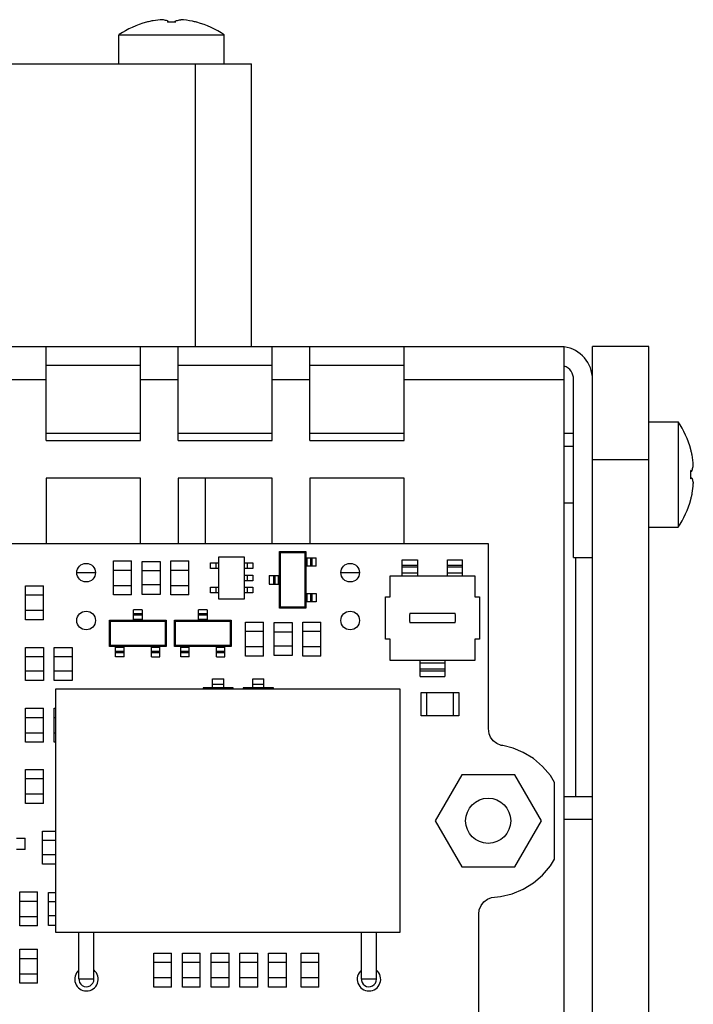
# Model space of a CAD drawing. Header units: millimetres. Extents: x 6 to 490, y 28 to 311.
# Tile 7 of 13: x 372 to 400, y 72 to 114. Entities that reach past the tile are written whole.
import ezdxf

# ---------------------------------------------------------------- set-up
doc = ezdxf.new("R2010")
doc.units = ezdxf.units.MM

msp = doc.modelspace()

# ---------------------------------------------------------------- linework, layer by layer
at = {"color": 7, "linetype": 'Continuous'}
for p, q in [((376.956, 113.524), (376.951, 113.523)), ((376.956, 113.524), (376.959, 113.521)), ((377.879, 113.522), (377.873, 113.567)), ((378.162, 113.522), (378.168, 113.567)), ((379.082, 113.521), (379.085, 113.524)), ((375.78, 111.749), (375.78, 112.983)), ((375.78, 112.983), (380.26, 112.983)), ((380.26, 111.749), (380.26, 112.983)), ((317.42, 111.749), (381.42, 111.749)), ((381.42, 99.749), (381.42, 111.749)), ((304.3, 99.749), (394.7, 99.749)), ((372.7, 95.749), (372.7, 99.749)), ((376.7, 95.749), (376.7, 99.749)), ((378.3, 95.749), (378.3, 99.749)), ((382.3, 95.749), (382.3, 99.749)), ((383.9, 95.749), (383.9, 99.749)), ((387.9, 95.749), (387.9, 99.749)), ((394.7, 66.105), (394.7, 99.749)), ((398.3, 99.748), (395.9, 99.748)), ((395.9, 53.148), (395.9, 99.748)), ((398.3, 53.148), (398.3, 99.748)), ((372.7, 98.949), (376.7, 98.949)), ((378.3, 98.949), (382.3, 98.949)), ((383.9, 98.949), (387.9, 98.949)), ((395.1, 90.789), (395.1, 98.349)), ((398.3, 96.549), (399.534, 96.549)), ((399.534, 96.549), (399.534, 92.069)), ((372.7, 96.068), (376.7, 96.068)), ((378.3, 96.068), (382.3, 96.068)), ((383.9, 96.068), (387.9, 96.068)), ((394.7, 96.068), (395.1, 96.068)), ((372.7, 95.749), (376.7, 95.749)), ((378.3, 95.749), (382.3, 95.749)), ((383.9, 95.749), (387.9, 95.749)), ((394.7, 95.509), (395.1, 95.509)), ((400.076, 95.373), (400.073, 95.37)), ((395.9, 94.948), (398.3, 94.948)), ((376.7, 94.149), (372.7, 94.149)), ((372.7, 94.149), (372.7, 91.359)), ((376.7, 91.359), (376.7, 94.149)), ((382.3, 94.149), (378.3, 94.149)), ((378.3, 94.149), (378.3, 91.359)), ((379.453, 94.149), (379.453, 91.359)), ((382.3, 91.359), (382.3, 94.149)), ((387.9, 94.149), (383.9, 94.149)), ((383.9, 94.149), (383.9, 91.359)), ((387.9, 91.359), (387.9, 94.149)), ((400.074, 94.45), (400.119, 94.456)), ((400.074, 94.162), (400.074, 94.167)), ((400.075, 94.167), (400.119, 94.161)), ((394.7, 93.109), (395.1, 93.109)), ((400.073, 93.247), (400.076, 93.244)), ((398.3, 92.069), (399.534, 92.069)), ((391.479, 91.359), (307.236, 91.359)), ((391.479, 83.524), (391.479, 91.359)), ((380.029, 90.817), (381.109, 90.817)), ((380.029, 89.017), (380.029, 90.817)), ((381.109, 90.817), (381.109, 89.017)), ((382.606, 91.035), (383.726, 91.035)), ((382.606, 91.035), (382.644, 90.997)), ((382.606, 88.635), (382.606, 91.035)), ((382.644, 90.997), (383.687, 90.997)), ((382.644, 88.674), (382.644, 90.997)), ((383.726, 91.035), (383.687, 90.997)), ((383.687, 90.997), (383.687, 88.674)), ((383.726, 91.035), (383.726, 88.635)), ((383.726, 90.775), (384.166, 90.775)), ((384.166, 90.415), (384.166, 90.775)), ((395.1, 90.789), (395.9, 90.789)), ((395.194, 80.628), (395.194, 90.789)), ((375.556, 90.637), (376.316, 90.637)), ((375.556, 89.197), (375.556, 90.637)), ((376.316, 89.197), (376.316, 90.637)), ((376.771, 90.617), (377.539, 90.617)), ((376.771, 89.217), (376.771, 90.617)), ((377.539, 90.617), (377.539, 89.217)), ((377.994, 90.637), (378.754, 90.637)), ((377.994, 89.197), (377.994, 90.637)), ((378.754, 89.197), (378.754, 90.637)), ((379.669, 90.557), (380.029, 90.557)), ((379.669, 90.317), (379.669, 90.557)), ((379.909, 90.317), (379.909, 90.557)), ((381.109, 90.557), (381.469, 90.557)), ((381.229, 90.557), (381.229, 90.317)), ((381.469, 90.557), (381.469, 90.317)), ((384.166, 90.415), (383.726, 90.415)), ((387.823, 90.69), (388.463, 90.69)), ((387.823, 90.01), (387.823, 90.69)), ((388.463, 90.37), (387.823, 90.37)), ((388.463, 90.69), (388.463, 90.01)), ((389.743, 90.69), (390.383, 90.69)), ((389.743, 90.01), (389.743, 90.69)), ((390.383, 90.37), (389.743, 90.37)), ((390.383, 90.01), (390.383, 90.69)), ((373.995, 90.149), (374.788, 90.149)), ((376.316, 90.237), (375.556, 90.237)), ((377.539, 90.217), (376.771, 90.217)), ((378.754, 90.237), (377.994, 90.237)), ((380.029, 90.317), (379.669, 90.317)), ((381.469, 90.317), (381.109, 90.317)), ((381.109, 90.037), (381.469, 90.037)), ((381.229, 90.037), (381.229, 89.797)), ((381.469, 90.037), (381.469, 89.797)), ((382.166, 90.015), (382.606, 90.015)), ((382.166, 90.015), (382.166, 89.655)), ((385.212, 90.149), (386.005, 90.149)), ((387.303, 90.01), (390.903, 90.01)), ((387.303, 89.11), (387.303, 90.01)), ((390.903, 90.01), (390.903, 89.11)), ((371.817, 89.58), (372.577, 89.58)), ((371.817, 88.14), (371.817, 89.58)), ((372.577, 88.14), (372.577, 89.58)), ((375.556, 89.597), (376.316, 89.597)), ((377.539, 89.617), (376.771, 89.617)), ((377.994, 89.597), (378.754, 89.597)), ((379.669, 89.517), (380.029, 89.517)), ((379.669, 89.277), (379.669, 89.517)), ((379.909, 89.277), (379.909, 89.517)), ((381.469, 89.797), (381.109, 89.797)), ((381.109, 89.517), (381.469, 89.517)), ((381.229, 89.517), (381.229, 89.277)), ((381.469, 89.517), (381.469, 89.277)), ((382.166, 89.655), (382.606, 89.655)), ((372.577, 89.18), (371.817, 89.18)), ((376.316, 89.197), (375.556, 89.197)), ((377.539, 89.217), (376.771, 89.217)), ((378.754, 89.197), (377.994, 89.197)), ((380.029, 89.277), (379.669, 89.277)), ((381.469, 89.277), (381.109, 89.277)), ((383.726, 89.255), (384.166, 89.255)), ((384.166, 89.255), (384.166, 88.895)), ((387.103, 89.11), (387.303, 89.11)), ((387.103, 87.31), (387.103, 89.11)), ((390.903, 89.11), (391.103, 89.11)), ((391.103, 89.11), (391.103, 87.31)), ((381.109, 89.017), (380.029, 89.017)), ((384.166, 88.895), (383.726, 88.895)), ((371.817, 88.54), (372.577, 88.54)), ((376.766, 88.564), (376.406, 88.564)), ((376.406, 88.124), (376.406, 88.564)), ((376.766, 88.564), (376.766, 88.124)), ((379.53, 88.564), (379.17, 88.564)), ((379.17, 88.124), (379.17, 88.564)), ((379.53, 88.564), (379.53, 88.124)), ((382.606, 88.635), (382.644, 88.674)), ((383.726, 88.635), (382.606, 88.635)), ((383.687, 88.674), (382.644, 88.674)), ((383.726, 88.635), (383.687, 88.674)), ((388.145, 88.414), (390.062, 88.414)), ((372.577, 88.14), (371.817, 88.14)), ((375.386, 88.124), (377.786, 88.124)), ((375.386, 88.124), (375.425, 88.085)), ((375.386, 87.004), (375.386, 88.124)), ((375.425, 88.085), (377.748, 88.085)), ((375.425, 87.042), (375.425, 88.085)), ((377.786, 88.124), (377.748, 88.085)), ((377.748, 88.085), (377.748, 87.042)), ((377.786, 88.124), (377.786, 87.004)), ((378.15, 88.124), (380.55, 88.124)), ((378.15, 88.124), (378.188, 88.085)), ((378.15, 87.004), (378.15, 88.124)), ((378.188, 88.085), (380.511, 88.085)), ((378.188, 87.042), (378.188, 88.085)), ((380.55, 88.124), (380.511, 88.085)), ((380.511, 88.085), (380.511, 87.042)), ((380.55, 88.124), (380.55, 87.004)), ((381.164, 88.036), (381.924, 88.036)), ((381.164, 86.596), (381.164, 88.036)), ((381.924, 86.596), (381.924, 88.036)), ((382.38, 88.016), (383.148, 88.016)), ((382.38, 86.616), (382.38, 88.016)), ((383.148, 88.016), (383.148, 86.616)), ((383.603, 88.036), (384.363, 88.036)), ((383.603, 86.596), (383.603, 88.036)), ((384.363, 86.596), (384.363, 88.036)), ((390.062, 88.006), (388.145, 88.006)), ((381.924, 87.636), (381.164, 87.636)), ((383.148, 87.616), (382.38, 87.616)), ((384.363, 87.636), (383.603, 87.636)), ((375.386, 87.004), (375.425, 87.042)), ((377.748, 87.042), (375.425, 87.042)), ((377.786, 87.004), (377.748, 87.042)), ((378.15, 87.004), (378.188, 87.042)), ((380.511, 87.042), (378.188, 87.042)), ((380.55, 87.004), (380.511, 87.042)), ((383.148, 87.016), (382.38, 87.016)), ((387.303, 87.31), (387.103, 87.31)), ((387.303, 86.41), (387.303, 87.31)), ((391.103, 87.31), (390.903, 87.31)), ((390.903, 87.31), (390.903, 86.41)), ((371.813, 86.959), (372.581, 86.959)), ((371.813, 85.559), (371.813, 86.959)), ((372.581, 86.959), (372.581, 85.559)), ((373.032, 86.959), (373.8, 86.959)), ((373.032, 85.559), (373.032, 86.959)), ((373.8, 86.959), (373.8, 85.559)), ((377.786, 87.004), (375.386, 87.004)), ((375.646, 86.564), (375.646, 87.004)), ((376.006, 86.564), (376.006, 87.004)), ((377.166, 86.564), (377.166, 87.004)), ((377.526, 86.564), (377.526, 87.004)), ((380.55, 87.004), (378.15, 87.004)), ((378.41, 86.564), (378.41, 87.004)), ((378.77, 86.564), (378.77, 87.004)), ((379.93, 86.564), (379.93, 87.004)), ((380.29, 86.564), (380.29, 87.004)), ((381.164, 86.996), (381.924, 86.996)), ((381.924, 86.596), (381.164, 86.596)), ((383.148, 86.616), (382.38, 86.616)), ((383.603, 86.996), (384.363, 86.996)), ((384.363, 86.596), (383.603, 86.596)), ((372.581, 86.559), (371.813, 86.559)), ((373.8, 86.559), (373.032, 86.559)), ((376.006, 86.564), (375.646, 86.564)), ((377.166, 86.564), (377.526, 86.564)), ((378.77, 86.564), (378.41, 86.564)), ((379.93, 86.564), (380.29, 86.564)), ((390.903, 86.41), (387.303, 86.41)), ((388.583, 85.73), (388.583, 86.41)), ((389.623, 86.41), (389.623, 85.73)), ((372.581, 85.959), (371.813, 85.959)), ((373.8, 85.959), (373.032, 85.959)), ((388.583, 86.05), (389.623, 86.05)), ((372.581, 85.559), (371.813, 85.559)), ((373.8, 85.559), (373.032, 85.559)), ((379.76, 85.626), (380.24, 85.626)), ((379.76, 85.246), (379.76, 85.626)), ((380.24, 85.386), (379.76, 85.386)), ((380.24, 85.246), (380.24, 85.626)), ((381.467, 85.626), (381.947, 85.626)), ((381.467, 85.246), (381.467, 85.626)), ((381.947, 85.386), (381.467, 85.386)), ((381.947, 85.246), (381.947, 85.626)), ((388.583, 85.73), (389.623, 85.73)), ((387.726, 85.188), (373.086, 85.188)), ((373.086, 85.188), (373.086, 74.868)), ((380.64, 85.246), (379.36, 85.246)), ((379.36, 85.246), (379.392, 85.214)), ((379.36, 85.246), (379.36, 85.188)), ((379.392, 85.214), (380.609, 85.214)), ((379.392, 85.188), (379.392, 85.214)), ((380.609, 85.214), (380.64, 85.246)), ((380.609, 85.214), (380.609, 85.188)), ((380.64, 85.188), (380.64, 85.246)), ((382.347, 85.246), (381.067, 85.246)), ((381.067, 85.246), (381.098, 85.214)), ((381.067, 85.246), (381.067, 85.188)), ((381.098, 85.214), (382.315, 85.214)), ((381.098, 85.188), (381.098, 85.214)), ((382.315, 85.214), (382.347, 85.246)), ((382.315, 85.214), (382.315, 85.188)), ((382.347, 85.188), (382.347, 85.246)), ((387.726, 74.868), (387.726, 85.188)), ((388.628, 85.052), (390.228, 85.052)), ((388.628, 84.052), (388.628, 85.052)), ((388.868, 84.052), (388.868, 85.052)), ((389.988, 85.052), (389.988, 84.052)), ((390.228, 85.052), (390.228, 84.052)), ((371.817, 84.378), (372.577, 84.378)), ((371.817, 82.938), (371.817, 84.378)), ((372.577, 82.938), (372.577, 84.378)), ((373.036, 84.378), (373.086, 84.378)), ((373.036, 82.938), (373.036, 84.378)), ((372.577, 83.978), (371.817, 83.978)), ((373.086, 83.978), (373.036, 83.978)), ((390.228, 84.052), (388.628, 84.052)), ((371.817, 83.338), (372.577, 83.338)), ((373.036, 83.338), (373.086, 83.338)), ((391.511, 83.286), (391.479, 83.524)), ((391.569, 83.145), (391.511, 83.286)), ((372.577, 82.938), (371.817, 82.938)), ((373.086, 82.938), (373.036, 82.938)), ((391.686, 82.993), (391.569, 83.145)), ((391.839, 82.875), (391.686, 82.993)), ((392.026, 82.797), (391.839, 82.875)), ((392.088, 82.795), (392.026, 82.797)), ((392.536, 82.679), (392.088, 82.795)), ((392.957, 82.505), (392.536, 82.679)), ((393.394, 82.238), (392.957, 82.505)), ((393.783, 81.905), (393.394, 82.238)), ((371.817, 81.777), (372.577, 81.777)), ((371.817, 80.337), (371.817, 81.777)), ((372.577, 80.337), (372.577, 81.777)), ((394.115, 81.516), (393.783, 81.905)), ((372.577, 81.377), (371.817, 81.377)), ((390.347, 81.556), (389.217, 79.599)), ((392.607, 81.556), (390.347, 81.556)), ((393.737, 79.599), (392.607, 81.556)), ((394.291, 81.229), (394.115, 81.516)), ((394.291, 77.971), (394.291, 81.229)), ((371.817, 80.737), (372.577, 80.737)), ((372.577, 80.337), (371.817, 80.337)), ((394.7, 80.628), (395.9, 80.628)), ((389.217, 79.599), (390.347, 77.642)), ((392.607, 77.642), (393.737, 79.599)), ((394.7, 79.668), (395.9, 79.668)), ((372.545, 79.156), (373.086, 79.156)), ((372.545, 77.756), (372.545, 79.156)), ((371.428, 78.859), (371.808, 78.859)), ((371.808, 78.379), (371.808, 78.859)), ((373.086, 78.756), (372.545, 78.756)), ((371.808, 78.379), (371.428, 78.379)), ((373.086, 78.156), (372.545, 78.156)), ((394.115, 77.682), (394.291, 77.971)), ((373.086, 77.756), (372.545, 77.756)), ((390.347, 77.642), (392.607, 77.642)), ((393.783, 77.293), (394.115, 77.682)), ((393.394, 76.961), (393.783, 77.293)), ((371.573, 76.575), (372.333, 76.575)), ((371.573, 75.135), (371.573, 76.575)), ((372.333, 75.135), (372.333, 76.575)), ((372.788, 76.555), (373.086, 76.555)), ((372.788, 75.155), (372.788, 76.555)), ((392.484, 76.498), (392.957, 76.693)), ((392.957, 76.693), (393.394, 76.961)), ((372.333, 76.175), (371.573, 76.175)), ((373.086, 76.155), (372.788, 76.155)), ((391.167, 75.999), (391.284, 76.151)), ((391.284, 76.151), (391.437, 76.269)), ((391.437, 76.269), (391.615, 76.342)), ((391.615, 76.342), (391.987, 76.378)), ((391.987, 76.378), (392.484, 76.498)), ((391.079, 75.63), (391.087, 75.813)), ((391.087, 75.813), (391.167, 75.999)), ((371.573, 75.535), (372.333, 75.535)), ((373.086, 75.555), (372.788, 75.555)), ((391.079, 71.154), (391.079, 75.63)), ((372.333, 75.135), (371.573, 75.135)), ((373.086, 75.155), (372.788, 75.155)), ((373.086, 74.868), (387.726, 74.868)), ((374.086, 72.868), (374.086, 74.868)), ((374.726, 72.868), (374.726, 74.868)), ((386.086, 72.868), (386.086, 74.868)), ((386.726, 72.868), (386.726, 74.868)), ((371.573, 74.137), (372.333, 74.137)), ((371.573, 72.697), (371.573, 74.137)), ((372.333, 72.697), (372.333, 74.137)), ((372.333, 73.737), (371.573, 73.737)), ((377.263, 73.974), (378.023, 73.974)), ((377.263, 72.534), (377.263, 73.974)), ((378.023, 72.534), (378.023, 73.974)), ((378.482, 73.974), (379.242, 73.974)), ((378.482, 72.534), (378.482, 73.974)), ((379.242, 72.534), (379.242, 73.974)), ((379.701, 73.974), (380.461, 73.974)), ((379.701, 72.534), (379.701, 73.974)), ((380.461, 72.534), (380.461, 73.974)), ((380.92, 73.974), (381.68, 73.974)), ((380.92, 72.534), (380.92, 73.974)), ((381.68, 72.534), (381.68, 73.974)), ((382.14, 73.974), (382.9, 73.974)), ((382.14, 72.534), (382.14, 73.974)), ((382.9, 72.534), (382.9, 73.974)), ((383.521, 73.974), (384.281, 73.974)), ((383.521, 72.534), (383.521, 73.974)), ((384.281, 72.534), (384.281, 73.974)), ((378.023, 73.574), (377.263, 73.574)), ((379.242, 73.574), (378.482, 73.574)), ((380.461, 73.574), (379.701, 73.574)), ((381.68, 73.574), (380.92, 73.574)), ((382.9, 73.574), (382.14, 73.574)), ((384.281, 73.574), (383.521, 73.574)), ((371.573, 73.097), (372.333, 73.097)), ((374.726, 72.868), (374.086, 72.868)), ((377.263, 72.934), (378.023, 72.934)), ((378.482, 72.934), (379.242, 72.934)), ((379.701, 72.934), (380.461, 72.934)), ((380.92, 72.934), (381.68, 72.934)), ((382.14, 72.934), (382.9, 72.934)), ((383.521, 72.934), (384.281, 72.934)), ((386.726, 72.868), (386.086, 72.868)), ((372.333, 72.697), (371.573, 72.697)), ((378.023, 72.534), (377.263, 72.534)), ((379.242, 72.534), (378.482, 72.534)), ((380.461, 72.534), (379.701, 72.534)), ((381.68, 72.534), (380.92, 72.534)), ((382.9, 72.534), (382.14, 72.534)), ((384.281, 72.534), (383.521, 72.534))]:
    msp.add_line(p, q, dxfattribs=at)
at = {"color": 9, "linetype": 'Continuous'}
for p, q in [((379.02, 111.749), (379.02, 99.749)), ((371.1, 98.349), (372.7, 98.349)), ((376.7, 98.349), (378.3, 98.349)), ((382.3, 98.349), (383.9, 98.349)), ((387.9, 98.349), (394.7, 98.349)), ((383.771, 90.775), (383.771, 90.415)), ((383.93, 90.415), (383.93, 90.775)), ((383.947, 90.775), (383.947, 90.415)), ((383.987, 90.415), (383.987, 90.775)), ((388.463, 90.45), (387.823, 90.45)), ((390.383, 90.45), (389.743, 90.45)), ((382.344, 90.015), (382.344, 89.655)), ((382.384, 89.655), (382.384, 90.015)), ((382.401, 90.015), (382.401, 89.655)), ((382.56, 89.655), (382.56, 90.015)), ((387.823, 90.13), (388.463, 90.13)), ((389.743, 90.13), (390.383, 90.13)), ((383.771, 89.255), (383.771, 88.895)), ((383.93, 88.895), (383.93, 89.255)), ((383.947, 89.255), (383.947, 88.895)), ((383.987, 88.895), (383.987, 89.255)), ((376.766, 88.386), (376.406, 88.386)), ((376.406, 88.346), (376.766, 88.346)), ((376.766, 88.328), (376.406, 88.328)), ((379.53, 88.386), (379.17, 88.386)), ((379.17, 88.346), (379.53, 88.346)), ((379.53, 88.328), (379.17, 88.328)), ((376.406, 88.169), (376.766, 88.169)), ((379.17, 88.169), (379.53, 88.169)), ((376.006, 86.959), (375.646, 86.959)), ((375.646, 86.8), (376.006, 86.8)), ((376.006, 86.782), (375.646, 86.782)), ((375.646, 86.742), (376.006, 86.742)), ((377.526, 86.959), (377.166, 86.959)), ((377.166, 86.8), (377.526, 86.8)), ((377.526, 86.782), (377.166, 86.782)), ((377.166, 86.742), (377.526, 86.742)), ((378.77, 86.959), (378.41, 86.959)), ((378.41, 86.8), (378.77, 86.8)), ((378.77, 86.782), (378.41, 86.782)), ((378.41, 86.742), (378.77, 86.742)), ((380.29, 86.959), (379.93, 86.959)), ((379.93, 86.8), (380.29, 86.8)), ((380.29, 86.782), (379.93, 86.782)), ((379.93, 86.742), (380.29, 86.742)), ((389.623, 86.29), (388.583, 86.29)), ((388.583, 85.97), (389.623, 85.97))]:
    msp.add_line(p, q, dxfattribs=at)
at = {"color": 7, "linetype": 'Continuous'}
for centre, radius in [((374.392, 90.139), 0.396), ((385.608, 90.139), 0.396), ((374.392, 88.107), 0.396), ((385.608, 88.107), 0.396), ((391.469, 79.597), 0.96)]:
    msp.add_circle(centre, radius, dxfattribs=at)
for centre, radius, start, end in [((378.02, 109.669), 4, 105.5093, 123.7447), ((378.022, 109.767), 3.902, 103.1164, 105.8144), ((377.793, 110.399), 3.236, 99.7784, 101.6936), ((377.808, 110.304), 3.332, 93.0249, 99.7657), ((378.02, 108.678), 4.847, 91.6735, 92.0904), ((378.02, 108.671), 4.853, 88.3268, 91.6732), ((378.021, 108.678), 4.847, 87.9096, 88.3265), ((378.231, 110.294), 3.341, 78.3777, 86.9544), ((378.019, 109.767), 3.902, 74.1856, 76.8836), ((378.021, 109.67), 3.998, 74.3696, 74.5631), ((378.02, 109.669), 4, 55.9442, 74.3696), ((378.021, 109.668), 4, 123.7448, 124.0558), ((394.5, 98.349), 1.4, 0, 81.7607), ((394.5, 98.349), 0.6, 0, 70.4707), ((396.221, 94.309), 4, 15.437, 34.0558), ((396.317, 94.307), 3.903, 15.5146, 15.8143), ((396.319, 94.307), 3.902, 13.4161, 15.5146), ((396.32, 94.308), 3.9, 13.116, 13.4159), ((396.962, 94.539), 3.224, 10.7171, 11.6954), ((396.869, 94.523), 3.318, 3.0118, 10.6986), ((395.229, 94.309), 4.847, 1.6735, 2.0904), ((395.229, 94.309), 4.847, 357.9096, 358.2712), ((395.223, 94.309), 4.853, 358.3268, 1.6732), ((396.858, 94.096), 3.329, 350.0356, 356.9777), ((396.319, 94.311), 3.902, 344.4854, 346.5839), ((396.32, 94.31), 3.9, 346.5841, 346.884), ((396.953, 94.08), 3.233, 348.3059, 350.0216), ((396.221, 94.309), 4, 325.9442, 344.563), ((396.317, 94.311), 3.903, 344.1857, 344.4854), ((389.103, 88.21), 0.98, 167.9853, 192.0147), ((389.103, 88.21), 0.98, 347.9853, 12.0147), ((374.406, 72.868), 0.498, 130.1259, 49.8725), ((386.406, 72.868), 0.498, 130.1259, 49.8725), ((374.405, 72.868), 0.32, 175.2137, 0), ((386.405, 72.868), 0.32, 175.2137, 0)]:
    msp.add_arc(centre, radius, start, end, dxfattribs=at)
for points, knots in [([(377.873, 113.567), (377.853, 113.575), (377.775, 113.604), (377.693, 113.624), (377.632, 113.631)], [0, 0, 0, 0, 0.266218, 1, 1, 1, 1]), ([(377.873, 113.567), (377.871, 113.564), (377.86, 113.549), (377.851, 113.533), (377.844, 113.521)], [0, 0, 0, 0, 0.238314, 1, 1, 1, 1]), ([(378.168, 113.567), (378.188, 113.575), (378.266, 113.604), (378.348, 113.624), (378.409, 113.631)], [0, 0, 0, 0, 0.266212, 1, 1, 1, 1]), ([(378.197, 113.521), (378.195, 113.525), (378.186, 113.541), (378.176, 113.556), (378.168, 113.567)], [0, 0, 0, 0, 0.261837, 1, 1, 1, 1]), ([(400.119, 94.456), (400.127, 94.477), (400.156, 94.555), (400.175, 94.636), (400.183, 94.697)], [0, 0, 0, 0, 0.266211, 1, 1, 1, 1]), ([(400.119, 94.456), (400.115, 94.459), (400.1, 94.469), (400.085, 94.479), (400.073, 94.486)], [0, 0, 0, 0, 0.238314, 1, 1, 1, 1]), ([(400.073, 94.132), (400.077, 94.134), (400.093, 94.144), (400.108, 94.154), (400.119, 94.161)], [0, 0, 0, 0, 0.261837, 1, 1, 1, 1]), ([(400.119, 94.161), (400.127, 94.141), (400.156, 94.063), (400.175, 93.981), (400.183, 93.921)], [0, 0, 0, 0, 0.266212, 1, 1, 1, 1])]:
    msp.add_open_spline(points, degree=3, knots=knots, dxfattribs=at)

doc.saveas('drawing.dxf')
